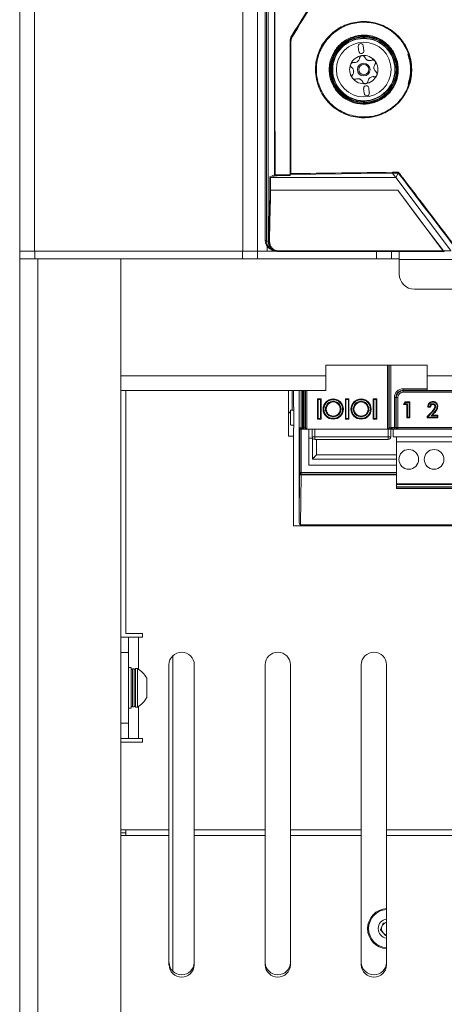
# Model space of a CAD drawing. Header units: millimetres. Extents: x 105 to 1419, y 95 to 961.
# Tile 8 of 43: x 105 to 189, y 395 to 590. Entities that reach past the tile are written whole.
import ezdxf

# ---------------------------------------------------------------- set-up
doc = ezdxf.new("R2010")
doc.units = ezdxf.units.MM
doc.header["$LTSCALE"] = 5

msp = doc.modelspace()

# ---------------------------------------------------------------- linework, layer by layer
at = {"color": 7, "linetype": 'Continuous', "lineweight": 15}
for p, q in [((105, 543.79), (105, 928.29)), ((107.9, 928.29), (107.9, 543.79)), ((149.09, 928.29), (149.09, 543.79)), ((152, 928.29), (152, 543.79)), ((153.5, 812.13), (153.5, 545.99)), ((158.72, 586.35), (158.79, 586.33)), ((172.9, 586.11), (173, 586.11)), ((173.03, 585.92), (173.03, 586.15)), ((158.43, 585.3), (158.43, 558.93)), ((158.5, 585.28), (158.43, 585.3)), ((171.89, 584.31), (172.02, 583.31)), ((173.01, 583.44), (172.89, 584.43)), ((172.97, 575.97), (173.1, 574.98)), ((174.09, 575.11), (173.96, 576.1)), ((173, 573.31), (172.9, 573.31)), ((173.03, 573.27), (173.03, 573.5)), ((178.67, 559.26), (158.5, 559)), ((158.5, 559), (158.5, 559)), ((178.64, 559.41), (179.86, 559.42)), ((179.81, 559.27), (178.67, 559.26)), ((178.67, 559.26), (178.83, 559.05)), ((179.35, 558.35), (178.83, 559.05)), ((179.81, 559.27), (179.35, 558.35)), ((179.81, 559.27), (179.81, 559.27)), ((154.45, 555.88), (154.45, 558.49)), ((154.61, 558.35), (154.59, 558.35)), ((154.59, 558.35), (154.59, 555.86)), ((190.14, 543.99), (179.35, 558.35)), ((154.59, 555.86), (154.59, 555.86)), ((154.59, 555.86), (179.7, 555.86)), ((153.5, 545.99), (153.79, 545.83)), ((153.79, 545.83), (154.12, 545.76)), ((154.12, 545.76), (154.23, 545.74)), ((105, 542.29), (105, 543.79)), ((107.9, 543.79), (105, 543.79)), ((149.09, 543.79), (107.9, 543.79)), ((108, 542.29), (108, 543.79)), ((149.04, 543.79), (108, 543.79)), ((149.04, 543.79), (149.04, 542.29)), ((149.96, 543.79), (149.09, 543.79)), ((152, 543.79), (149.96, 543.79)), ((152, 543.79), (152, 542.29)), ((155.76, 543.79), (152, 543.79)), ((154.54, 544.24), (154.82, 544.08)), ((154.9, 543.79), (154.9, 544.05)), ((156.21, 543.87), (188.67, 543.87)), ((156.21, 543.87), (156.21, 543.75)), ((188.8, 543.75), (156.21, 543.75)), ((178.5, 543.75), (178.5, 542.29)), ((180, 542.19), (180, 543.75)), ((188.72, 543.86), (190.24, 543.86)), ((188.77, 543.76), (188.84, 543.72)), ((108, 542.29), (105, 542.29)), ((105, 131.29), (105, 542.29)), ((149.04, 542.29), (108, 542.29)), ((125, 542.29), (125, 519.14)), ((125, 542.29), (125, 151.29)), ((149.04, 542.29), (152, 542.29)), ((152, 542.29), (175.5, 542.29)), ((178.5, 542.29), (175.5, 542.29)), ((178.5, 542.29), (180, 542.29)), ((180, 542.19), (180, 539.29)), ((183, 536.29), (196.62, 536.29)), ((165.49, 521.29), (185.49, 521.29)), ((165.49, 519.14), (165.49, 521.29)), ((185.49, 521.29), (185.49, 519.14)), ((125, 519.14), (165.49, 519.14)), ((165.49, 516.29), (165.49, 519.14)), ((185.49, 519.14), (185.49, 516.29)), ((125, 516.29), (165.49, 516.29)), ((126, 516.29), (126, 468.24)), ((158.11, 516.29), (158.11, 507.26)), ((158.82, 516.29), (158.82, 512.41)), ((159.11, 516.29), (159.11, 513.01)), ((160.21, 516.29), (160.21, 490.32)), ((180.77, 516.32), (180.77, 516.61)), ((180.77, 516.24), (180.77, 516.32)), ((180.77, 516.24), (180.77, 515.95)), ((180.77, 516.24), (242.77, 516.24)), ((242.77, 515.95), (180.77, 515.95)), ((185.49, 516.29), (211.95, 516.29)), ((163.96, 514.5), (163.86, 514.6)), ((163.86, 514.6), (163.86, 510.6)), ((164.56, 514.6), (163.86, 514.6)), ((163.96, 514.5), (163.96, 510.71)), ((164.45, 514.5), (163.96, 514.5)), ((164.45, 514.5), (164.56, 514.6)), ((164.45, 510.71), (164.45, 514.5)), ((164.56, 510.6), (164.56, 514.6)), ((169.46, 514.5), (169.36, 514.6)), ((170.06, 514.6), (169.36, 514.6)), ((169.36, 514.6), (169.36, 510.6)), ((169.46, 514.5), (169.46, 510.71)), ((169.95, 514.5), (169.46, 514.5)), ((169.95, 514.5), (170.06, 514.6)), ((169.95, 510.71), (169.95, 514.5)), ((170.06, 510.6), (170.06, 514.6)), ((174.96, 514.5), (174.86, 514.6)), ((174.86, 514.6), (174.86, 510.6)), ((175.56, 514.6), (174.86, 514.6)), ((174.96, 514.5), (174.96, 510.71)), ((175.45, 514.5), (174.96, 514.5)), ((175.45, 514.5), (175.56, 514.6)), ((175.45, 510.71), (175.45, 514.5)), ((175.56, 510.6), (175.56, 514.6)), ((179.05, 508.97), (179.05, 514.89)), ((179.34, 514.89), (179.05, 514.89)), ((179.42, 514.89), (179.34, 514.89)), ((179.34, 514.89), (179.34, 508.98)), ((179.42, 508.98), (179.42, 514.89)), ((179.42, 514.89), (179.71, 514.89)), ((179.71, 514.89), (179.71, 508.98)), ((180.85, 513.5), (181.19, 514.03)), ((181.08, 513.63), (181.26, 513.91)), ((181.26, 513.91), (181.19, 514.03)), ((181.19, 514.03), (182.07, 514.03)), ((181.26, 513.91), (181.95, 513.91)), ((181.95, 513.91), (182.07, 514.03)), ((181.95, 513.91), (181.95, 510.98)), ((182.07, 514.03), (182.07, 510.86)), ((186.66, 513.99), (186.66, 514.11)), ((186.66, 513.99), (186.66, 514.11)), ((158.5, 512.01), (158.11, 512.01)), ((158.5, 512.4), (159.1, 512.41)), ((158.5, 509.63), (158.5, 512.4)), ((159.2, 512.51), (159.1, 512.41)), ((159.2, 513.01), (159.11, 513.01)), ((159.2, 508.82), (159.2, 513.01)), ((181.08, 513.63), (180.85, 513.5)), ((181.5, 513.5), (180.85, 513.5)), ((181.63, 513.63), (181.08, 513.63)), ((181.63, 513.63), (181.5, 513.5)), ((181.5, 510.86), (181.5, 513.5)), ((181.63, 510.98), (181.63, 513.63)), ((185.54, 511.15), (186.48, 512.15)), ((186.19, 512.97), (185.62, 512.97)), ((185.66, 511.1), (186.57, 512.06)), ((186.08, 513.1), (185.76, 513.1)), ((186.57, 512.06), (186.48, 512.15)), ((186.63, 513.67), (186.63, 513.54)), ((186.63, 513.67), (186.63, 513.54)), ((187.17, 513.12), (187.05, 513.12)), ((158.11, 511.89), (158.5, 511.89)), ((163.96, 510.71), (163.86, 510.6)), ((163.86, 510.6), (164.56, 510.6)), ((163.96, 510.71), (164.45, 510.71)), ((164.45, 510.71), (164.56, 510.6)), ((169.46, 510.71), (169.36, 510.6)), ((169.36, 510.6), (170.06, 510.6)), ((169.46, 510.71), (169.95, 510.71)), ((169.95, 510.71), (170.06, 510.6)), ((174.96, 510.71), (174.86, 510.6)), ((174.86, 510.6), (175.56, 510.6)), ((174.96, 510.71), (175.45, 510.71)), ((175.45, 510.71), (175.56, 510.6)), ((181.63, 510.98), (181.5, 510.86)), ((182.07, 510.86), (181.5, 510.86)), ((181.95, 510.98), (181.63, 510.98)), ((181.95, 510.98), (182.07, 510.86)), ((185.66, 511.1), (185.54, 511.15)), ((185.54, 510.86), (185.54, 511.15)), ((185.66, 510.98), (185.54, 510.86)), ((187.66, 510.86), (185.54, 510.86)), ((185.66, 510.98), (185.66, 511.1)), ((187.53, 510.98), (185.66, 510.98)), ((186.83, 511.85), (186.32, 511.26)), ((186.32, 511.26), (186.59, 511.39)), ((186.32, 511.26), (187.53, 511.26)), ((186.92, 511.77), (186.59, 511.39)), ((186.59, 511.39), (187.66, 511.39)), ((186.83, 511.85), (186.92, 511.77)), ((187.53, 511.26), (187.66, 511.39)), ((187.53, 511.26), (187.53, 510.98)), ((187.53, 510.98), (187.66, 510.86)), ((187.66, 511.39), (187.66, 510.86)), ((158.7, 509.43), (159.1, 509.42)), ((159.1, 509.42), (159.2, 509.32)), ((159.11, 508.82), (159.11, 489.53)), ((159.11, 508.82), (159.2, 508.82)), ((160.33, 508.9), (160.59, 508.9)), ((160.33, 500.05), (160.33, 508.9)), ((160.89, 508.9), (160.59, 508.9)), ((160.89, 508.6), (160.63, 508.6)), ((160.63, 508.6), (160.63, 500.05)), ((160.89, 508.9), (160.89, 508.6)), ((160.89, 508.9), (161.09, 508.9)), ((161.09, 508.6), (160.89, 508.6)), ((161.09, 508.6), (161.09, 508.9)), ((161.37, 508.9), (161.09, 508.9)), ((161.09, 508.6), (161.66, 508.6)), ((161.37, 508.9), (161.46, 508.9)), ((161.82, 508.6), (161.66, 508.6)), ((161.82, 508.6), (161.66, 508.6)), ((161.78, 508.6), (177.64, 508.6)), ((161.82, 508.6), (161.82, 508.6)), ((177.6, 508.6), (161.82, 508.6)), ((162.13, 508.6), (162.13, 501.53)), ((162.81, 507.1), (162.81, 508.6)), ((177.76, 508.6), (177.6, 508.6)), ((178.33, 508.6), (177.76, 508.6)), ((177.96, 508.9), (178.04, 508.9)), ((178.33, 508.9), (178.04, 508.9)), ((178.31, 508.6), (178.31, 507.1)), ((178.33, 508.6), (178.33, 508.9)), ((178.33, 508.9), (178.39, 508.9)), ((178.69, 508.6), (178.33, 508.6)), ((178.39, 508.97), (179.05, 508.97)), ((178.39, 508.9), (178.39, 508.97)), ((179.05, 508.67), (178.69, 508.67)), ((178.69, 508.67), (178.69, 508.6)), ((178.69, 508.6), (271.81, 508.6)), ((178.81, 508.6), (178.81, 507.1)), ((179.05, 508.67), (179.05, 508.97)), ((179.34, 508.98), (179.42, 508.98)), ((179.42, 508.98), (179.71, 508.98)), ((179.71, 508.68), (179.62, 508.68)), ((179.71, 508.98), (179.71, 508.68)), ((179.71, 508.98), (243.84, 508.98)), ((243.84, 508.68), (179.71, 508.68)), ((159.11, 507.26), (158.11, 507.26)), ((162.83, 506.87), (162.13, 506.87)), ((162.81, 507.1), (163.31, 507.1)), ((162.83, 502.73), (162.83, 506.87)), ((163.31, 507.1), (177.81, 507.1)), ((163.31, 506.6), (163.31, 507.1)), ((177.81, 506.6), (163.31, 506.6)), ((163.63, 506.6), (163.63, 503.53)), ((177.81, 507.1), (178.31, 507.1)), ((177.81, 507.1), (177.81, 506.6)), ((178.81, 507.1), (179.49, 507.1)), ((179.49, 507.1), (179.49, 506.1)), ((179.49, 507.1), (244.38, 507.1)), ((179.49, 497.83), (179.49, 506.1)), ((179.49, 506.1), (244.38, 506.1)), ((163.63, 503.53), (179.49, 503.53)), ((179.49, 501.53), (162.13, 501.53)), ((160.21, 490.32), (160.31, 499.74)), ((160.21, 490.32), (160.31, 499.74)), ((160.32, 500.04), (160.33, 500.05)), ((160.33, 500.05), (160.63, 500.05)), ((160.61, 499.59), (160.51, 489.73)), ((160.63, 499.75), (160.62, 499.74)), ((160.62, 499.74), (179.49, 499.74)), ((160.63, 499.75), (160.63, 500.05)), ((179.49, 497.83), (244.38, 497.83)), ((179.49, 497.83), (179.49, 497.67)), ((244.38, 497.67), (179.49, 497.67)), ((179.49, 497.67), (179.49, 497.24)), ((179.49, 497.24), (244.38, 497.24)), ((179.49, 497.24), (179.49, 496.95)), ((179.49, 496.95), (244.38, 496.95)), ((179.49, 496.95), (179.49, 496.91)), ((179.49, 496.91), (244.38, 496.91)), ((159.11, 489.53), (324.72, 489.53)), ((323.41, 489.73), (160.51, 489.73)), ((125, 467.49), (126.5, 467.49)), ((129.25, 468.24), (126, 468.24)), ((126.5, 467.49), (126.5, 464.49)), ((128.5, 467.49), (126.5, 467.49)), ((128.5, 467.49), (129.25, 467.49)), ((129.25, 467.49), (129.25, 468.24)), ((126.5, 464.49), (125, 464.49)), ((126.5, 450.49), (126.5, 464.49)), ((135.23, 463.79), (135.23, 401.49)), ((127, 461.49), (126.5, 461.49)), ((127, 461.49), (127, 453.49)), ((134.5, 462.03), (134.5, 429.42)), ((139.5, 429.42), (139.5, 462.03)), ((153.5, 462.03), (153.5, 429.42)), ((158.5, 429.42), (158.5, 462.03)), ((172.5, 462.03), (172.5, 429.42)), ((177.5, 429.42), (177.5, 462.03)), ((127.6, 461.27), (127.3, 461.27)), ((128.28, 461.29), (127.9, 461.29)), ((127.9, 461.29), (127.9, 453.69)), ((128.28, 461.29), (128.28, 453.69)), ((130.1, 459.39), (130.1, 455.59)), ((127.3, 453.72), (127.6, 453.72)), ((127.9, 453.69), (128.28, 453.69)), ((126.5, 453.49), (127, 453.49)), ((125, 450.49), (126.5, 450.49)), ((126.5, 450.49), (126.5, 447.49)), ((126.5, 447.49), (125, 447.49)), ((125, 446.74), (129.25, 446.74)), ((126.5, 447.49), (128.5, 447.49)), ((129.25, 447.49), (128.5, 447.49)), ((129.25, 446.74), (129.25, 447.49)), ((125, 429.42), (126, 429.42)), ((125, 428.8), (126, 428.8)), ((125, 428.33), (126, 428.33)), ((126, 429.42), (134.5, 429.42)), ((126, 429.42), (126, 428.33)), ((134.5, 428.33), (126, 428.33)), ((134.5, 428.33), (134.5, 429.42)), ((134.5, 428.33), (134.5, 402.71)), ((139.5, 429.42), (153.5, 429.42)), ((139.5, 429.42), (139.5, 428.33)), ((153.5, 428.33), (139.5, 428.33)), ((139.5, 402.71), (139.5, 428.33)), ((153.5, 428.33), (153.5, 429.42)), ((153.5, 428.33), (153.5, 402.71)), ((158.5, 429.42), (172.5, 429.42)), ((158.5, 429.42), (158.5, 428.33)), ((172.5, 428.33), (158.5, 428.33)), ((158.5, 402.71), (158.5, 428.33)), ((172.5, 428.33), (172.5, 429.42)), ((172.5, 428.33), (172.5, 402.71)), ((177.5, 429.42), (191.5, 429.42)), ((177.5, 429.42), (177.5, 428.33)), ((191.5, 428.33), (177.5, 428.33)), ((177.5, 402.71), (177.5, 428.33)), ((176.33, 409.64), (176.82, 411)), ((176.82, 411), (177.5, 411.12)), ((177.26, 408.54), (176.33, 409.64)), ((177.5, 408.58), (177.26, 408.54))]:
    msp.add_line(p, q, dxfattribs=at)
at = {"color": 106, "linetype": 'Continuous', "lineweight": 15}
for p, q in [((172.9, 585.92), (172.9, 586.11)), ((173, 586.11), (173, 585.92)), ((173.13, 586.15), (173.13, 585.92)), ((172.9, 573.31), (172.9, 573.5)), ((173, 573.5), (173, 573.31)), ((173.13, 573.5), (173.13, 573.27)), ((153.9, 543.79), (153.9, 544.79)), ((175.5, 542.29), (175.5, 543.75)), ((108.6, 542.29), (108.6, 134.89)), ((191.99, 542.19), (180, 542.19)), ((177.67, 508.61), (177.67, 521.29)), ((177.96, 521.29), (177.96, 508.9)), ((178.04, 508.9), (178.04, 521.29)), ((178.33, 521.29), (178.33, 508.9)), ((185.49, 519.14), (211.6, 519.14)), ((160.59, 508.9), (160.59, 516.29)), ((160.89, 516.29), (160.89, 508.9)), ((161.09, 508.9), (161.09, 516.29)), ((161.37, 516.29), (161.37, 508.9)), ((161.46, 508.9), (161.46, 516.29)), ((161.74, 516.29), (161.74, 508.61)), ((180.77, 516.61), (185.49, 516.61)), ((185.49, 516.32), (180.77, 516.32)), ((163.31, 508.6), (163.31, 507.1)), ((177.81, 507.1), (177.81, 508.6)), ((179.49, 502.73), (162.83, 502.73)), ((179.49, 499.59), (160.61, 499.59)), ((160.62, 499.74), (179.49, 499.74)), ((160.63, 500.05), (179.49, 500.05)), ((179.49, 499.75), (160.63, 499.75)), ((128.5, 461.17), (128.5, 467.49)), ((127.3, 461.27), (127.3, 453.72)), ((127.6, 461.27), (127.6, 453.72)), ((128.5, 447.49), (128.5, 453.82))]:
    msp.add_line(p, q, dxfattribs=at)
at = {"color": 7, "linetype": 'Continuous', "lineweight": 15, "flags": 128}
for points in [[(153.79, 545.83), (153.79, 643.83), (153.79, 811.03)], [(154.12, 789.05), (154.12, 754.24), (154.12, 610.45), (154.12, 606.39), (154.12, 545.76)], [(172.89, 586.21), (172.89, 586.21), (172.89, 586.2), (172.89, 586.19), (172.89, 586.18), (172.89, 586.16), (172.89, 586.15), (172.9, 586.13), (172.9, 586.11)], [(173.03, 586.15), (173.01, 586.13), (173, 586.11)], [(173.13, 586.15), (173.13, 586.17), (173.13, 586.19), (173.13, 586.2), (173.13, 586.22), (173.13, 586.23), (173.13, 586.24), (173.13, 586.25), (173.13, 586.25)], [(172.89, 573.21), (172.89, 573.21), (172.89, 573.22), (172.89, 573.22), (172.89, 573.24), (172.89, 573.25), (172.89, 573.27), (172.9, 573.29), (172.9, 573.31)], [(173, 573.31), (173.01, 573.29), (173.03, 573.27)], [(173.13, 573.27), (173.13, 573.25), (173.13, 573.23), (173.13, 573.21), (173.13, 573.2), (173.13, 573.19), (173.13, 573.18), (173.13, 573.17), (173.13, 573.17)], [(154.45, 558.49), (154.46, 558.5), (154.91, 558.69), (155.34, 558.88)], [(155.49, 558.73), (155.46, 558.72), (155.31, 558.66), (154.74, 558.41), (154.61, 558.35)], [(158.5, 559), (158.43, 558.79), (158.43, 558.78)], [(179.35, 558.35), (158.85, 558.35), (154.61, 558.35)], [(154.23, 545.74), (154.24, 546.04), (154.26, 547.22), (154.36, 551.95), (154.45, 555.88)], [(154.59, 555.86), (154.59, 555.57), (154.56, 554.39), (154.46, 549.66), (154.38, 545.72)], [(179.7, 555.86), (184.03, 550.1), (188.72, 543.86)], [(179.7, 555.86), (188.58, 543.99), (188.67, 543.87)], [(155.13, 544.02), (154.98, 543.87), (154.9, 543.79)], [(155.82, 543.78), (155.91, 543.77), (155.92, 543.77)], [(188.72, 543.8), (188.72, 543.8), (188.73, 543.8), (188.77, 543.78), (188.79, 543.77)], [(186.57, 512.06), (186.53, 512.1), (186.48, 512.15)], [(187.17, 513.12), (187.11, 513.12), (187.05, 513.12)], [(178.69, 508.67), (178.68, 508.68), (178.66, 508.7), (178.63, 508.72), (178.6, 508.76), (178.55, 508.81), (178.5, 508.86), (178.44, 508.91), (178.39, 508.97)], [(178.69, 508.6), (178.68, 508.6), (178.66, 508.62), (178.64, 508.65), (178.6, 508.69), (178.55, 508.73), (178.5, 508.78), (178.45, 508.84), (178.39, 508.9)], [(162.83, 502.73), (162.99, 502.89), (163.14, 503.04), (163.28, 503.17), (163.4, 503.3), (163.5, 503.39), (163.57, 503.47), (163.62, 503.51), (163.63, 503.53)], [(160.31, 499.74), (160.31, 499.71), (160.33, 499.68), (160.36, 499.65), (160.4, 499.63), (160.44, 499.61), (160.49, 499.6), (160.55, 499.59), (160.61, 499.59)], [(160.31, 499.74), (160.31, 499.71), (160.33, 499.68), (160.36, 499.65), (160.4, 499.63), (160.44, 499.61), (160.49, 499.6), (160.55, 499.59), (160.61, 499.59)]]:
    msp.add_lwpolyline(points, dxfattribs=at)
at = {"color": 7, "linetype": 'Continuous', "lineweight": 15}
for centre, radius in [((172.99, 579.71), 6.21), ((172.99, 579.71), 6.14), ((172.99, 579.71), 5.41), ((172.99, 579.71), 1.25), ((172.99, 579.71), 1), ((166.96, 512.6), 2), ((166.96, 512.6), 1.86), ((166.96, 512.6), 1.54), ((166.96, 512.6), 1.4), ((172.46, 512.6), 2), ((172.46, 512.6), 1.86), ((172.46, 512.6), 1.54), ((172.46, 512.6), 1.4), ((181.89, 502.65), 1.95), ((186.89, 502.65), 1.95)]:
    msp.add_circle(centre, radius, dxfattribs=at)
for centre, radius, start, end in [((158.98, 586.46), 0.227, 213.9816, 244.0555), ((172.99, 579.71), 6.5, 90.8796, 269.1204), ((172.99, 579.71), 6.4, 90.8796, 269.1204), ((189.65, 569.44), 23.7, 134.8586, 134.9829), ((172.9, 586.11), 0.1, 0.0192, 90.858), ((172.93, 586.15), 0.1, 0.0188, 90.5378), ((172.99, 579.71), 6.54, 271.2236, 88.7764), ((172.99, 579.71), 6.44, 271.2236, 88.7764), ((158.59, 582.5), 2.78, 89.5507, 91.8346), ((172.39, 584.37), 0.5, 7.377, 187.377), ((172.99, 579.71), 2.8, 97.377, 157.377), ((172.52, 583.38), 0.5, 187.377, 7.377), ((172.99, 579.71), 2.8, 37.377, 97.377), ((172.99, 579.71), 2.8, 157.377, 217.377), ((172.99, 579.71), 2.03, 124.8859, 129.8681), ((171.12, 582.16), 1.07, 302.6274, 312.1266), ((172.99, 579.71), 2.03, 64.8859, 69.8681), ((174.18, 582.56), 1.07, 242.6274, 252.1266), ((172.99, 579.71), 2.8, 337.377, 37.377), ((172.99, 579.71), 2.03, 184.8859, 189.8681), ((169.93, 579.31), 1.07, 2.6274, 12.1266), ((172.99, 579.71), 2.8, 277.377, 337.377), ((172.99, 579.71), 2.03, 304.8859, 309.8681), ((174.87, 577.25), 1.07, 122.6274, 132.1266), ((172.99, 579.71), 2.03, 4.8859, 9.8681), ((176.06, 580.11), 1.07, 182.6274, 192.1266), ((172.99, 579.71), 2.8, 217.377, 277.377), ((172.99, 579.71), 2.03, 244.8859, 249.8681), ((171.8, 576.86), 1.07, 62.6274, 72.1266), ((173.47, 576.04), 0.5, 7.377, 187.377), ((173.6, 575.05), 0.5, 187.377, 7.377), ((172.9, 573.31), 0.1, 269.1429, 359.9821), ((193.27, 593.61), 28.84, 225.0311, 225.1333), ((172.93, 573.27), 0.1, 269.4622, 359.9812), ((155.44, 581.84), 22.96, 269.7576, 270.0269), ((155.49, 558.88), 0.15, 180.2537, 269.4205), ((155.64, 558.85), 0.188, 170.9245, 219.7357), ((154.36, 546.02), 0.3, 245.479, 274.68), ((183, 539.29), 3, 180, 270), ((180.77, 514.89), 1.72, 90, 180), ((180.77, 514.89), 1.44, 90, 180), ((180.77, 514.89), 1.35, 90, 180), ((180.77, 514.89), 1.06, 90, 180), ((158.7, 509.63), 0.2, 180, 268.9994), ((160.89, 508.9), 0.3, 179.9937, 269.9974), ((161.67, 508.89), 0.294, 178.749, 268.6921), ((177.75, 508.89), 0.294, 271.3072, 1.2516), ((179.63, 508.98), 0.295, 179.0938, 268.3559), ((179.72, 508.98), 0.295, 179.0938, 268.3559), ((163.31, 507.1), 0.5, 180, 270), ((177.81, 507.1), 0.5, 270, 0), ((160.62, 500.04), 0.3, 180.0205, 269.9806), ((160.63, 500.05), 0.3, 180.0205, 269.9791), ((137, 462.03), 2.5, 0, 180), ((156, 462.03), 2.5, 0, 180), ((175, 462.03), 2.5, 0, 180), ((127.3, 460.97), 0.3, 90, 180), ((127.6, 460.97), 0.3, 0, 90), ((126.21, 457.49), 4.32, 26.0598, 61.4762), ((126.21, 457.49), 4.32, 298.5238, 333.9402), ((127.3, 454.02), 0.3, 180, 270), ((127.6, 454.02), 0.3, 270, 0), ((177.75, 409.89), 4, 93.5833, 266.4167), ((177.75, 409.89), 3.8, 93.7722, 266.2278), ((177.75, 409.89), 1.9, 97.5608, 262.4392), ((177.75, 409.89), 1.25, 101.537, 160.0804), ((177.75, 409.89), 1.25, 160.0804, 220.0804), ((177.75, 409.89), 1.25, 220.0804, 258.463), ((137, 403.27), 2.5, 182.3133, 357.6867), ((156, 403.27), 2.5, 182.3133, 357.6867), ((175, 403.27), 2.5, 182.3133, 357.6867), ((137, 402.81), 2.5, 182.3135, 357.6865), ((156, 402.81), 2.5, 182.3135, 357.6865), ((175, 402.81), 2.5, 182.3135, 357.6865)]:
    msp.add_arc(centre, radius, start, end, dxfattribs=at)
at = {"color": 106, "linetype": 'Continuous', "lineweight": 15}
for centre, radius, start, end in [((155.79, 545.83), 2, 179.9577, 240.9786), ((156.11, 545.75), 1.99, 179.6787, 261.5914)]:
    msp.add_arc(centre, radius, start, end, dxfattribs=at)
at = {"color": 7, "linetype": 'Continuous', "lineweight": 15}
for centre, major_axis, ratio, start_param, end_param in [((155.5, 545.99), (-1.75, 0.96), 0.999343, 0.502045, 1.570796), ((160.63, 508.9), (0.214, -0.214), 0.982697, 3.935717, 5.48906), ((160.63, 508.9), (0.3, 0), 0.999848, 4.694936, 4.712389), ((161.74, 508.9), (0.241, -0.241), 0.739961, 4.075344, 5.349434), ((161.84, 508.9), (0.314, 0), 0.956305, 4.415683, 4.53799), ((161.82, 508.9), (0, 0.3), 0.739961, 2.967194, 3.141593), ((177.6, 508.9), (0, 0.3), 0.739961, 3.141593, 3.315992), ((177.58, 508.9), (0.314, 0), 0.956305, 4.886788, 5.009095), ((177.67, 508.9), (0.241, 0.241), 0.739961, 4.075344, 5.349434), ((178.39, 508.67), (0.3, 0), 0.017455, 0, 0.017453), ((179.05, 508.98), (0.3, 0), 0.03491, 4.712389, 5.986479), ((179.05, 508.68), (0.6, 0), 0.017455, 4.712389, 5.986479), ((160.32, 499.44), (0, 0.6), 0.017455, 0.017453, 1.047198), ((160.62, 499.44), (0, 0.3), 0.03491, 0.017453, 1.047198), ((160.51, 490.33), (0.006, 0.6), 0.499981, 1.59095, 3.146631)]:
    msp.add_ellipse(centre, major_axis=major_axis, ratio=ratio, start_param=start_param, end_param=end_param, dxfattribs=at)
for points, knots in [([(155.34, 558.88), (155.34, 563.79), (155.34, 580.68), (155.3, 609.55), (155.19, 645.5), (155.02, 681.44), (154.78, 717.36), (154.49, 753.24), (154.24, 777.12), (154.12, 789.05)], [0, 0, 0, 0, 0.063833, 0.219823, 0.375813, 0.531932, 0.688052, 0.844026, 1, 1, 1, 1]), ([(154.23, 789.07), (154.35, 777.13), (154.6, 753.25), (154.9, 716.16), (155.15, 677.81), (155.33, 638.2), (155.44, 598.55), (155.45, 572.11), (155.45, 558.88)], [0, 0, 0, 0, 0.155974, 0.311949, 0.483875, 0.655802, 0.827901, 1, 1, 1, 1]), ([(180.21, 621.14), (176.63, 615.33), (169.45, 603.71), (162.3, 592.14), (158.72, 586.35)], [0, 0, 0, 0, 0.499881, 1, 1, 1, 1]), ([(158.79, 586.33), (162.37, 592.12), (169.53, 603.7), (176.7, 615.32), (180.28, 621.12)], [0, 0, 0, 0, 0.5003, 1, 1, 1, 1]), ([(180.7, 621.57), (177.01, 615.59), (172.53, 608.34), (165.26, 596.57), (161.68, 590.78), (158.88, 586.25)], [0, 0, 0, 0, 0.507013, 0.6146, 1, 1, 1, 1]), ([(182.48, 579.71), (182.46, 579.31), (182.41, 577.87), (181.66, 575.45), (179.81, 572.86), (177.21, 571), (174.1, 570.08), (170.81, 570.25), (167.74, 571.53), (165.28, 573.78), (163.92, 576.36), (163.35, 579.11), (163.52, 581.9), (164.73, 584.82), (166.82, 587.2), (169.6, 588.8), (172.82, 589.41), (176.1, 588.89), (179.03, 587.29), (181.22, 584.79), (182.33, 582.11), (182.43, 580.37), (182.48, 579.71)], [0, 0, 0, 0, 0.019675, 0.07152, 0.123498, 0.176255, 0.230217, 0.285395, 0.341256, 0.396812, 0.451081, 0.484232, 0.535762, 0.587281, 0.639279, 0.692654, 0.74749, 0.803205, 0.858852, 0.913602, 0.967094, 1, 1, 1, 1]), ([(182.36, 579.71), (182.32, 580.36), (182.21, 582.06), (181.53, 583.69), (180.43, 585.5), (178.96, 587.17), (176.08, 588.75), (172.86, 589.26), (169.69, 588.66), (166.95, 587.09), (164.9, 584.74), (163.71, 581.86), (163.53, 579.11), (164.1, 576.41), (165.43, 573.87), (167.86, 571.65), (170.88, 570.4), (174.12, 570.23), (177.17, 571.13), (179.74, 572.97), (181.55, 575.51), (182.29, 577.9), (182.34, 579.32), (182.36, 579.71)], [0, 0, 0, 0, 0.0328971, 0.0860788, 0.0863835, 0.1411313, 0.1967857, 0.2525132, 0.3073624, 0.360745, 0.4127411, 0.464249, 0.5157649, 0.5489077, 0.6031716, 0.6587344, 0.7146103, 0.7698035, 0.823774, 0.8765309, 0.9284994, 0.980331, 1, 1, 1, 1]), ([(158.43, 585.3), (158.44, 585.49), (158.47, 585.86), (158.64, 586.19), (158.72, 586.35)], [0, 0, 0, 0, 0.498987, 1, 1, 1, 1]), ([(158.79, 586.33), (158.71, 586.17), (158.54, 585.84), (158.51, 585.47), (158.5, 585.28)], [0, 0, 0, 0, 0.498639, 1, 1, 1, 1]), ([(158.61, 585.29), (158.62, 585.46), (158.64, 585.8), (158.8, 586.1), (158.88, 586.25)], [0, 0, 0, 0, 0.501175, 1, 1, 1, 1]), ([(166.16, 579.71), (166.18, 580.17), (166.26, 581.39), (166.74, 582.56), (167.53, 583.89), (168.6, 585.12), (170.69, 586.28), (173.04, 586.67), (175.35, 586.26), (177.36, 585.12), (178.88, 583.4), (179.76, 581.29), (179.89, 579.29), (179.48, 577.32), (178.53, 575.48), (176.77, 573.86), (174.57, 572.92), (172.19, 572.79), (169.94, 573.45), (168.07, 574.79), (166.75, 576.64), (166.21, 578.38), (166.17, 579.41), (166.16, 579.71)], [0, 0, 0, 0, 0.0317911, 0.084836, 0.0851858, 0.1400629, 0.1957985, 0.2514249, 0.3061452, 0.3596196, 0.4119925, 0.4639207, 0.5158616, 0.5484635, 0.6020488, 0.6569673, 0.7127446, 0.7684384, 0.823103, 0.8762714, 0.9281674, 0.9795981, 1, 1, 1, 1]), ([(166.34, 579.71), (166.36, 579.42), (166.4, 578.4), (166.93, 576.7), (168.22, 574.9), (170.05, 573.59), (172.24, 572.94), (174.57, 573.07), (176.72, 573.99), (178.44, 575.58), (179.37, 577.37), (179.77, 579.29), (179.64, 581.26), (178.78, 583.32), (177.3, 585), (175.33, 586.11), (173.07, 586.52), (170.77, 586.14), (168.72, 585), (167.2, 583.24), (166.44, 581.36), (166.37, 580.16), (166.34, 579.71)], [0, 0, 0, 0, 0.020391, 0.071801, 0.123691, 0.176871, 0.231559, 0.287277, 0.343068, 0.397987, 0.451559, 0.484149, 0.536072, 0.58799, 0.640364, 0.693853, 0.748595, 0.804244, 0.85999, 0.914859, 0.968226, 1, 1, 1, 1]), ([(173.13, 586.25), (173.12, 586.25), (173.08, 586.25), (173.03, 586.25), (172.97, 586.25), (172.94, 586.25), (172.93, 586.25), (172.93, 586.25)], [0, 0, 0, 0, 0.132544, 0.350773, 0.568094, 0.784403, 1, 1, 1, 1]), ([(173.13, 586.15), (173.12, 586.15), (173.11, 586.15), (173.08, 586.15), (173.05, 586.15), (173.04, 586.15), (173.03, 586.15), (173.03, 586.15)], [0, 0, 0, 0, 0.131601, 0.348478, 0.565666, 0.782859, 1, 1, 1, 1]), ([(158.5, 559), (158.5, 563.48), (158.5, 572.24), (158.5, 581), (158.5, 585.28)], [0, 0, 0, 0, 0.510757, 1, 1, 1, 1]), ([(158.61, 585.29), (158.61, 581), (158.61, 572.29), (158.61, 563.57), (158.61, 559.15)], [0, 0, 0, 0, 0.491977, 1, 1, 1, 1]), ([(172.17, 582.03), (172.15, 581.91), (172.1, 581.69), (171.95, 581.48), (171.85, 581.39), (171.83, 581.37)], [0, 0, 0, 0, 0.471282, 0.910043, 1, 1, 1, 1]), ([(172.63, 582.49), (172.63, 582.48), (172.56, 582.47), (172.44, 582.43), (172.3, 582.32), (172.21, 582.18), (172.18, 582.08), (172.17, 582.03)], [0, 0, 0, 0, 0.037509, 0.282653, 0.528357, 0.77893, 1, 1, 1, 1]), ([(173.2, 582.16), (173.17, 582.21), (173.11, 582.32), (172.96, 582.43), (172.8, 582.49), (172.68, 582.49), (172.63, 582.49)], [0, 0, 0, 0, 0.26489, 0.530072, 0.787642, 1, 1, 1, 1]), ([(173.69, 581.61), (173.6, 581.68), (173.4, 581.8), (173.26, 582.01), (173.21, 582.13), (173.2, 582.16)], [0, 0, 0, 0, 0.4465299, 0.8919296, 1, 1, 1, 1]), ([(181.75, 576.74), (181.99, 577.72), (182.24, 578.71), (182.24, 580.74), (181.98, 581.74), (181.72, 582.74)], [0, 0, 0, 0, 0.494427, 0.498581, 1, 1, 1, 1]), ([(181.93, 582.22), (182.15, 581.38), (182.55, 579.86), (182.18, 578.33), (182.01, 577.64)], [0, 0, 0, 0, 0.547866, 1, 1, 1, 1]), ([(170.41, 580.79), (170.41, 580.78), (170.38, 580.72), (170.36, 580.59), (170.38, 580.42), (170.46, 580.26), (170.54, 580.19), (170.58, 580.16)], [0, 0, 0, 0, 0.0375102, 0.2826564, 0.5283546, 0.7789342, 1, 1, 1, 1]), ([(170.97, 581.11), (170.91, 581.11), (170.79, 581.12), (170.62, 581.04), (170.48, 580.93), (170.43, 580.83), (170.41, 580.79)], [0, 0, 0, 0, 0.264895, 0.53008, 0.787641, 1, 1, 1, 1]), ([(170.58, 580.16), (170.66, 580.08), (170.83, 579.93), (170.93, 579.69), (170.97, 579.56), (170.97, 579.54)], [0, 0, 0, 0, 0.4712845, 0.9100455, 1, 1, 1, 1]), ([(171.69, 581.27), (171.59, 581.21), (171.39, 581.11), (171.13, 581.09), (171, 581.11), (170.97, 581.11)], [0, 0, 0, 0, 0.446528, 0.891934, 1, 1, 1, 1]), ([(174.59, 581.58), (174.48, 581.54), (174.26, 581.48), (174.01, 581.5), (173.88, 581.54), (173.86, 581.55)], [0, 0, 0, 0, 0.471277, 0.910048, 1, 1, 1, 1]), ([(175.22, 581.41), (175.21, 581.42), (175.17, 581.47), (175.07, 581.55), (174.91, 581.61), (174.74, 581.63), (174.64, 581.59), (174.59, 581.58)], [0, 0, 0, 0, 0.037505, 0.282657, 0.528358, 0.778933, 1, 1, 1, 1]), ([(174.99, 580.06), (175, 580.17), (175.01, 580.4), (175.12, 580.63), (175.2, 580.74), (175.22, 580.76)], [0, 0, 0, 0, 0.446528, 0.891935, 1, 1, 1, 1]), ([(175.22, 580.76), (175.25, 580.81), (175.31, 580.91), (175.34, 581.1), (175.31, 581.27), (175.25, 581.37), (175.22, 581.41)], [0, 0, 0, 0, 0.264889, 0.530075, 0.787638, 1, 1, 1, 1]), ([(170.77, 578.66), (170.74, 578.61), (170.67, 578.5), (170.65, 578.32), (170.68, 578.15), (170.74, 578.05), (170.77, 578.01)], [0, 0, 0, 0, 0.264891, 0.530072, 0.787641, 1, 1, 1, 1]), ([(170.99, 579.36), (170.99, 579.25), (170.98, 579.02), (170.87, 578.79), (170.79, 578.68), (170.77, 578.66)], [0, 0, 0, 0, 0.446531, 0.891932, 1, 1, 1, 1]), ([(174.3, 578.15), (174.4, 578.2), (174.6, 578.31), (174.85, 578.33), (174.99, 578.31), (175.01, 578.31)], [0, 0, 0, 0, 0.446533, 0.891935, 1, 1, 1, 1]), ([(175.01, 578.31), (175.07, 578.31), (175.2, 578.3), (175.37, 578.37), (175.5, 578.49), (175.56, 578.59), (175.58, 578.63)], [0, 0, 0, 0, 0.2648862, 0.5300706, 0.7876446, 1, 1, 1, 1]), ([(175.41, 579.26), (175.33, 579.34), (175.16, 579.49), (175.05, 579.73), (175.02, 579.86), (175.02, 579.88)], [0, 0, 0, 0, 0.471279, 0.910045, 1, 1, 1, 1]), ([(175.58, 578.63), (175.58, 578.64), (175.61, 578.7), (175.63, 578.83), (175.6, 579), (175.53, 579.15), (175.45, 579.23), (175.41, 579.26)], [0, 0, 0, 0, 0.037506, 0.282659, 0.528357, 0.778931, 1, 1, 1, 1]), ([(170.77, 578.01), (170.77, 578), (170.82, 577.95), (170.91, 577.87), (171.08, 577.8), (171.25, 577.79), (171.35, 577.82), (171.4, 577.84)], [0, 0, 0, 0, 0.037505, 0.282655, 0.528351, 0.778925, 1, 1, 1, 1]), ([(171.4, 577.84), (171.51, 577.87), (171.72, 577.94), (171.98, 577.91), (172.11, 577.88), (172.13, 577.87)], [0, 0, 0, 0, 0.471282, 0.910047, 1, 1, 1, 1]), ([(172.29, 577.8), (172.39, 577.74), (172.58, 577.62), (172.73, 577.41), (172.78, 577.28), (172.79, 577.26)], [0, 0, 0, 0, 0.446532, 0.891933, 1, 1, 1, 1]), ([(172.79, 577.26), (172.82, 577.2), (172.88, 577.1), (173.03, 576.98), (173.19, 576.92), (173.3, 576.93), (173.35, 576.93)], [0, 0, 0, 0, 0.264889, 0.530071, 0.787641, 1, 1, 1, 1]), ([(173.35, 576.93), (173.36, 576.93), (173.43, 576.94), (173.55, 576.99), (173.69, 577.09), (173.78, 577.24), (173.8, 577.34), (173.81, 577.39)], [0, 0, 0, 0, 0.0375088, 0.2826612, 0.528361, 0.7789342, 1, 1, 1, 1]), ([(173.81, 577.39), (173.84, 577.5), (173.89, 577.72), (174.04, 577.94), (174.14, 578.03), (174.16, 578.04)], [0, 0, 0, 0, 0.471279, 0.910047, 1, 1, 1, 1]), ([(172.93, 573.17), (172.93, 573.17), (172.93, 573.17), (172.96, 573.17), (173, 573.17), (173.07, 573.17), (173.11, 573.17), (173.13, 573.17)], [0, 0, 0, 0, 0.131373, 0.347168, 0.563855, 0.781572, 1, 1, 1, 1]), ([(173.03, 573.27), (173.03, 573.27), (173.03, 573.27), (173.04, 573.27), (173.07, 573.27), (173.1, 573.27), (173.12, 573.27), (173.13, 573.27)], [0, 0, 0, 0, 0.132407, 0.349451, 0.566346, 0.783139, 1, 1, 1, 1]), ([(155.45, 558.88), (155.93, 558.89), (156.92, 558.91), (157.91, 558.92), (158.43, 558.93)], [0, 0, 0, 0, 0.483178, 1, 1, 1, 1]), ([(158.43, 558.78), (157.93, 558.77), (156.95, 558.76), (155.97, 558.74), (155.49, 558.73)], [0, 0, 0, 0, 0.509822, 1, 1, 1, 1]), ([(158.43, 558.93), (158.43, 558.91), (158.43, 558.88), (158.43, 558.83), (158.43, 558.8), (158.43, 558.78), (158.43, 558.78), (158.43, 558.78)], [0, 0, 0, 0, 0.2111923, 0.422185, 0.6375229, 0.8613296, 1, 1, 1, 1]), ([(158.5, 559), (158.5, 559.01), (158.5, 559.02), (158.53, 559.06), (158.57, 559.1), (158.6, 559.14), (158.61, 559.15), (158.61, 559.15)], [0, 0, 0, 0, 0.203541, 0.456995, 0.806734, 0.989925, 1, 1, 1, 1]), ([(158.61, 559.15), (158.65, 559.15), (165.28, 559.24), (171.98, 559.33), (178.64, 559.41)], [0, 0, 0, 0, 0.005736, 1, 1, 1, 1]), ([(178.64, 559.41), (178.64, 559.39), (178.64, 559.35), (178.65, 559.3), (178.66, 559.27), (178.67, 559.26), (178.67, 559.26)], [0, 0, 0, 0, 0.250017, 0.500025, 0.750088, 1, 1, 1, 1]), ([(179.86, 559.42), (179.86, 559.42), (179.85, 559.4), (179.83, 559.36), (179.82, 559.32), (179.81, 559.29), (179.81, 559.28), (179.81, 559.27)], [0, 0, 0, 0, 0.012773, 0.304587, 0.546436, 0.772917, 1, 1, 1, 1]), ([(190.97, 544.62), (187.25, 549.51), (183.53, 554.4), (179.81, 559.27), (179.81, 559.27)], [0, 0, 0, 0, 0.999849, 1, 1, 1, 1]), ([(179.86, 559.42), (179.92, 559.34), (180.22, 558.95), (181.48, 557.29), (185.15, 552.47), (188.59, 547.96), (191.06, 544.71)], [0, 0, 0, 0, 0.016098, 0.080488, 0.338049, 1, 1, 1, 1]), ([(154.45, 558.49), (154.45, 558.49), (154.45, 558.49), (154.45, 558.46), (154.47, 558.42), (154.51, 558.38), (154.55, 558.36), (154.58, 558.35), (154.59, 558.35)], [0, 0, 0, 0, 0.009303, 0.09812, 0.423906, 0.669335, 0.834151, 1, 1, 1, 1]), ([(154.59, 555.86), (154.58, 555.86), (154.54, 555.86), (154.5, 555.87), (154.46, 555.87), (154.45, 555.87), (154.45, 555.88), (154.45, 555.88), (154.45, 555.88)], [0, 0, 0, 0, 0.231423, 0.462759, 0.69462, 0.927425, 0.973022, 1, 1, 1, 1]), ([(156.21, 543.75), (156.05, 543.76), (155.67, 543.78), (155.11, 544.03), (154.61, 544.48), (154.33, 545), (154.24, 545.44), (154.23, 545.66), (154.23, 545.74)], [0, 0, 0, 0, 0.14961, 0.359208, 0.5709, 0.785246, 0.918952, 1, 1, 1, 1]), ([(154.38, 545.72), (154.4, 545.51), (154.43, 545.1), (154.73, 544.55), (155.19, 544.13), (155.71, 543.9), (156.06, 543.88), (156.21, 543.87)], [0, 0, 0, 0, 0.214369, 0.428854, 0.640589, 0.850255, 1, 1, 1, 1]), ([(154.82, 544.09), (154.91, 544.04), (155.12, 543.93), (155.36, 543.87), (155.53, 543.83), (155.63, 543.81), (155.66, 543.81)], [0, 0, 0, 0, 0.185522, 0.453621, 0.855224, 1, 1, 1, 1]), ([(188.67, 543.87), (188.68, 543.85), (188.7, 543.83), (188.71, 543.81), (188.72, 543.8)], [0, 0, 0, 0, 0.869801, 1, 1, 1, 1]), ([(188.79, 543.77), (188.78, 543.79), (188.75, 543.82), (188.73, 543.85), (188.72, 543.86)], [0, 0, 0, 0, 0.636084, 1, 1, 1, 1]), ([(188.77, 543.76), (188.76, 543.76), (188.74, 543.77), (188.73, 543.79), (188.72, 543.8)], [0, 0, 0, 0, 0.210872, 1, 1, 1, 1]), ([(188.91, 543.71), (188.91, 543.71), (188.9, 543.71), (188.87, 543.71), (188.83, 543.72), (188.8, 543.75), (188.79, 543.77)], [0, 0, 0, 0, 0.0135306, 0.1422389, 0.6225934, 1, 1, 1, 1]), ([(185.62, 512.97), (185.64, 513.14), (185.67, 513.43), (185.89, 513.79), (186.16, 514.01), (186.43, 514.1), (186.6, 514.11), (186.66, 514.11)], [0, 0, 0, 0, 0.294292, 0.499957, 0.706214, 0.893205, 1, 1, 1, 1]), ([(185.62, 512.97), (185.64, 513.13), (185.67, 513.46), (185.93, 513.85), (186.28, 514.08), (186.54, 514.1), (186.66, 514.11)], [0, 0, 0, 0, 0.280631, 0.559937, 0.779791, 1, 1, 1, 1]), ([(185.76, 513.1), (185.78, 513.22), (185.82, 513.45), (186.01, 513.73), (186.25, 513.92), (186.49, 513.98), (186.62, 513.99), (186.66, 513.99)], [0, 0, 0, 0, 0.268772, 0.489162, 0.710256, 0.908016, 1, 1, 1, 1]), ([(185.76, 513.1), (185.78, 513.23), (185.83, 513.49), (186.06, 513.79), (186.35, 513.97), (186.56, 513.98), (186.66, 513.99)], [0, 0, 0, 0, 0.287355, 0.564693, 0.779111, 1, 1, 1, 1]), ([(186.66, 514.11), (186.78, 514.1), (186.99, 514.09), (187.26, 513.93), (187.46, 513.71), (187.59, 513.44), (187.61, 513.25), (187.62, 513.16)], [0, 0, 0, 0, 0.2243057, 0.4204537, 0.6166676, 0.8164885, 1, 1, 1, 1]), ([(186.66, 514.11), (186.81, 514.1), (187.09, 514.07), (187.4, 513.81), (187.58, 513.49), (187.6, 513.27), (187.62, 513.16)], [0, 0, 0, 0, 0.279748, 0.558946, 0.779633, 1, 1, 1, 1]), ([(186.66, 513.99), (186.78, 513.98), (186.97, 513.96), (187.22, 513.81), (187.38, 513.61), (187.48, 513.38), (187.49, 513.23), (187.49, 513.16)], [0, 0, 0, 0, 0.258158, 0.449204, 0.64023, 0.846138, 1, 1, 1, 1]), ([(186.66, 513.99), (186.79, 513.98), (187.03, 513.95), (187.3, 513.73), (187.46, 513.45), (187.48, 513.26), (187.49, 513.16)], [0, 0, 0, 0, 0.28196, 0.555427, 0.778358, 1, 1, 1, 1]), ([(159.2, 512.51), (159.2, 512.5), (159.19, 512.47), (159.17, 512.44), (159.13, 512.42), (159.11, 512.42), (159.1, 512.41)], [0, 0, 0, 0, 0.270465, 0.56237, 0.789478, 1, 1, 1, 1]), ([(185.76, 513.1), (185.73, 513.08), (185.69, 513.04), (185.64, 512.99), (185.62, 512.97)], [0, 0, 0, 0, 0.499966, 1, 1, 1, 1]), ([(185.76, 513.1), (185.73, 513.07), (185.69, 513.03), (185.64, 512.99), (185.62, 512.97)], [0, 0, 0, 0, 0.559985, 1, 1, 1, 1]), ([(186.63, 513.67), (186.57, 513.66), (186.45, 513.65), (186.28, 513.54), (186.16, 513.38), (186.1, 513.22), (186.08, 513.13), (186.08, 513.1)], [0, 0, 0, 0, 0.200747, 0.423692, 0.661737, 0.899735, 1, 1, 1, 1]), ([(186.63, 513.67), (186.58, 513.66), (186.46, 513.65), (186.31, 513.57), (186.19, 513.44), (186.11, 513.28), (186.09, 513.16), (186.08, 513.1)], [0, 0, 0, 0, 0.190249, 0.390176, 0.578498, 0.794174, 1, 1, 1, 1]), ([(186.08, 513.1), (186.1, 513.08), (186.13, 513.04), (186.17, 512.99), (186.19, 512.97)], [0, 0, 0, 0, 0.499989, 1, 1, 1, 1]), ([(186.08, 513.1), (186.1, 513.08), (186.13, 513.04), (186.17, 512.99), (186.19, 512.97)], [0, 0, 0, 0, 0.499989, 1, 1, 1, 1]), ([(186.63, 513.54), (186.59, 513.54), (186.49, 513.53), (186.36, 513.45), (186.26, 513.31), (186.2, 513.14), (186.2, 513.02), (186.19, 512.97)], [0, 0, 0, 0, 0.173431, 0.348527, 0.557219, 0.816474, 1, 1, 1, 1]), ([(186.63, 513.54), (186.56, 513.53), (186.41, 513.5), (186.23, 513.28), (186.21, 513.09), (186.19, 512.97)], [0, 0, 0, 0, 0.278764, 0.559266, 1, 1, 1, 1]), ([(186.48, 512.15), (186.55, 512.22), (186.68, 512.36), (186.89, 512.63), (187.03, 512.89), (187.04, 513.08), (187.05, 513.12)], [0, 0, 0, 0, 0.257333, 0.514934, 0.885706, 1, 1, 1, 1]), ([(186.48, 512.15), (186.64, 512.3), (186.91, 512.58), (187.01, 512.96), (187.05, 513.12)], [0, 0, 0, 0, 0.562482, 1, 1, 1, 1]), ([(186.57, 512.06), (186.71, 512.21), (186.91, 512.43), (187.12, 512.79), (187.15, 513.01), (187.17, 513.12)], [0, 0, 0, 0, 0.4769698, 0.7289835, 1, 1, 1, 1]), ([(186.57, 512.06), (186.72, 512.23), (186.94, 512.46), (187.13, 512.83), (187.16, 513.02), (187.17, 513.12)], [0, 0, 0, 0, 0.540791, 0.766485, 1, 1, 1, 1]), ([(187.17, 513.12), (187.17, 513.18), (187.16, 513.31), (187.07, 513.47), (186.94, 513.59), (186.78, 513.66), (186.68, 513.66), (186.63, 513.67)], [0, 0, 0, 0, 0.219761, 0.427409, 0.63516, 0.844236, 1, 1, 1, 1]), ([(187.17, 513.12), (187.17, 513.17), (187.16, 513.28), (187.1, 513.43), (186.98, 513.56), (186.82, 513.65), (186.69, 513.66), (186.63, 513.67)], [0, 0, 0, 0, 0.1776528, 0.3685938, 0.5607764, 0.7893748, 1, 1, 1, 1]), ([(187.05, 513.12), (187.04, 513.18), (187.03, 513.29), (186.94, 513.42), (186.83, 513.51), (186.72, 513.54), (186.65, 513.54), (186.63, 513.54)], [0, 0, 0, 0, 0.285938, 0.489282, 0.692428, 0.896832, 1, 1, 1, 1]), ([(187.05, 513.12), (187.04, 513.18), (187.03, 513.31), (186.92, 513.45), (186.78, 513.53), (186.68, 513.54), (186.63, 513.54)], [0, 0, 0, 0, 0.279845, 0.559218, 0.779392, 1, 1, 1, 1]), ([(187.49, 513.16), (187.47, 513.02), (187.43, 512.66), (187.15, 512.22), (186.92, 511.95), (186.83, 511.85)], [0, 0, 0, 0, 0.288341, 0.719582, 1, 1, 1, 1]), ([(187.49, 513.16), (187.48, 513.03), (187.44, 512.75), (187.21, 512.3), (186.97, 512.02), (186.83, 511.85)], [0, 0, 0, 0, 0.270227, 0.547607, 1, 1, 1, 1]), ([(187.62, 513.16), (187.6, 513.02), (187.56, 512.65), (187.28, 512.18), (187.03, 511.89), (186.92, 511.77)], [0, 0, 0, 0, 0.271448, 0.689593, 1, 1, 1, 1]), ([(187.62, 513.16), (187.6, 513.01), (187.56, 512.72), (187.32, 512.24), (187.07, 511.94), (186.92, 511.77)], [0, 0, 0, 0, 0.279433, 0.559462, 1, 1, 1, 1]), ([(158.5, 509.63), (158.5, 509.6), (158.51, 509.54), (158.56, 509.47), (158.63, 509.43), (158.67, 509.43), (158.7, 509.43)], [0, 0, 0, 0, 0.27046, 0.562356, 0.789497, 1, 1, 1, 1]), ([(159.1, 509.42), (159.11, 509.42), (159.14, 509.41), (159.18, 509.39), (159.2, 509.35), (159.2, 509.33), (159.2, 509.32)], [0, 0, 0, 0, 0.270526, 0.562386, 0.789532, 1, 1, 1, 1]), ([(160.33, 508.9), (160.33, 508.86), (160.35, 508.78), (160.42, 508.68), (160.5, 508.63), (160.56, 508.6), (160.61, 508.6), (160.63, 508.6)], [0, 0, 0, 0, 0.309833, 0.615595, 0.758514, 0.88588, 1, 1, 1, 1]), ([(160.63, 508.6), (160.63, 508.6), (160.63, 508.6), (160.63, 508.6), (160.63, 508.6)], [0, 0, 0, 0, 0.560434, 1, 1, 1, 1]), ([(161.74, 508.61), (161.71, 508.63), (161.63, 508.66), (161.52, 508.76), (161.48, 508.84), (161.46, 508.9)], [0, 0, 0, 0, 0.2384, 0.522212, 1, 1, 1, 1]), ([(161.74, 508.61), (161.75, 508.61), (161.76, 508.61), (161.78, 508.6), (161.78, 508.6)], [0, 0, 0, 0, 0.559721, 1, 1, 1, 1]), ([(161.82, 508.6), (161.81, 508.6), (161.8, 508.6), (161.79, 508.6), (161.78, 508.6)], [0, 0, 0, 0, 0.560615, 1, 1, 1, 1]), ([(177.6, 508.6), (177.6, 508.6), (177.62, 508.6), (177.63, 508.6), (177.64, 508.6)], [0, 0, 0, 0, 0.560577, 1, 1, 1, 1]), ([(177.64, 508.6), (177.64, 508.6), (177.65, 508.61), (177.67, 508.61), (177.67, 508.61)], [0, 0, 0, 0, 0.560366, 1, 1, 1, 1]), ([(177.96, 508.9), (177.95, 508.86), (177.92, 508.8), (177.84, 508.71), (177.76, 508.64), (177.7, 508.62), (177.67, 508.61)], [0, 0, 0, 0, 0.303815, 0.604409, 0.816768, 1, 1, 1, 1]), ([(178.69, 508.67), (178.68, 508.68), (178.68, 508.68), (178.64, 508.72), (178.57, 508.79), (178.48, 508.87), (178.42, 508.94), (178.39, 508.97)], [0, 0, 0, 0, 0.146937, 0.316626, 0.510761, 0.757969, 1, 1, 1, 1]), ([(178.69, 508.6), (178.68, 508.6), (178.68, 508.61), (178.64, 508.65), (178.57, 508.71), (178.49, 508.8), (178.42, 508.87), (178.39, 508.9)], [0, 0, 0, 0, 0.146737, 0.316109, 0.510243, 0.757791, 1, 1, 1, 1]), ([(178.69, 508.67), (178.69, 508.67), (178.69, 508.67), (178.69, 508.67), (178.69, 508.67)], [0, 0, 0, 0, 0.562515, 1, 1, 1, 1]), ([(179.05, 508.67), (179.12, 508.67), (179.26, 508.67), (179.44, 508.67), (179.56, 508.68), (179.6, 508.68), (179.62, 508.68)], [0, 0, 0, 0, 0.273629, 0.561539, 0.78635, 1, 1, 1, 1]), ([(162.83, 502.73), (162.95, 502.84), (163.17, 503.06), (163.42, 503.31), (163.56, 503.45), (163.62, 503.52), (163.63, 503.53), (163.63, 503.53)], [0, 0, 0, 0, 0.310123, 0.616126, 0.758899, 0.886027, 1, 1, 1, 1]), ([(160.32, 500.04), (160.32, 500.03), (160.31, 500.02), (160.31, 499.93), (160.31, 499.81), (160.31, 499.74)], [0, 0, 0, 0, 0.276643, 0.562602, 1, 1, 1, 1]), ([(160.61, 499.59), (160.61, 499.6), (160.61, 499.64), (160.61, 499.69), (160.61, 499.73), (160.62, 499.73), (160.62, 499.74)], [0, 0, 0, 0, 0.194619, 0.426204, 0.694714, 1, 1, 1, 1]), ([(160.51, 489.73), (160.49, 489.73), (160.45, 489.74), (160.39, 489.77), (160.34, 489.83), (160.24, 490), (160.22, 490.18), (160.21, 490.32)], [0, 0, 0, 0, 0.077246, 0.166493, 0.273381, 0.399649, 1, 1, 1, 1])]:
    msp.add_open_spline(points, degree=3, knots=knots, dxfattribs=at)

doc.saveas('drawing.dxf')
